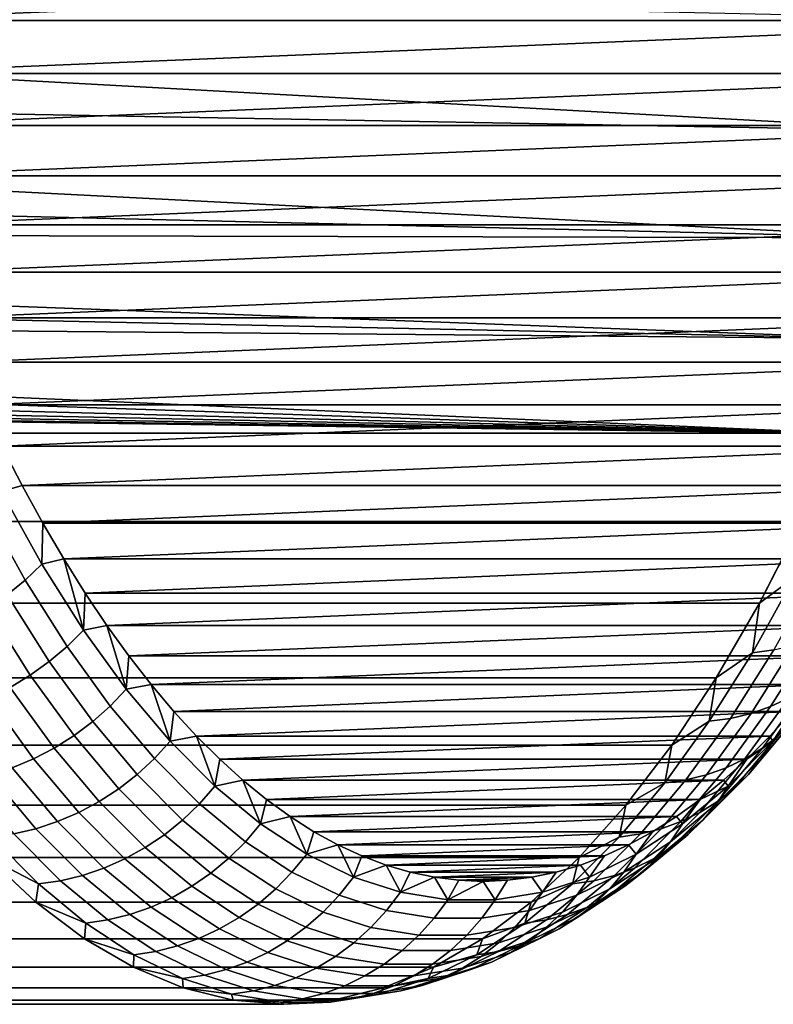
# Model space of a CAD drawing. Header units: metres. Extents: x -22 to 244, y -22 to 22.
# Tile 139 of 146: x 236.36 to 240.97, y -16 to -9.98. Entities that reach past the tile are written whole.
import ezdxf

# ---------------------------------------------------------------- set-up
doc = ezdxf.new("R2010")
doc.units = ezdxf.units.M
doc.layers.add('solid_10_151_113_XXX', color=7, linetype='CONTINUOUS')

msp = doc.modelspace()

# ---------------------------------------------------------------- linework, layer by layer
at = {"layer": 'solid_10_151_113_XXX'}
for points in [[(243.32872, -9.311354, 207.649704), (235.161423, -9.652357, 230.089157), (235.257355, -9.98556, 229.825592), (243.236099, -9.652357, 207.904175)], [(243.236099, -9.652357, 207.904175), (235.257355, -9.98556, 229.825592), (243.140167, -9.98556, 208.16774)], [(233.054276, -9.772777, 203.278641), (242.255524, -9.976075, 206.797318), (242.05748, -10.661752, 207.341431), (232.516769, -10.141634, 203.395142)], [(243.140167, -9.98556, 208.16774), (235.257355, -9.98556, 229.825592), (235.356476, -10.310531, 229.553253)], [(243.140167, -9.98556, 208.16774), (235.356476, -10.310531, 229.553253), (243.041046, -10.310531, 208.440079)], [(231.972717, -10.478159, 203.498932), (232.516769, -10.141634, 203.395142), (242.05748, -10.661752, 207.341431)], [(243.041046, -10.310531, 208.440079), (235.356476, -10.310531, 229.553253), (235.45874, -10.627112, 229.272278)], [(243.041046, -10.310531, 208.440079), (235.45874, -10.627112, 229.272278), (242.938782, -10.627112, 208.721054)], [(231.972717, -10.478159, 203.498932), (242.05748, -10.661752, 207.341431), (241.846634, -11.313816, 207.920731), (231.427963, -10.78121, 203.587357)], [(242.938782, -10.627112, 208.721054), (235.45874, -10.627112, 229.272278), (235.564072, -10.935073, 228.982895)], [(242.938782, -10.627112, 208.721054), (235.564072, -10.935073, 228.982895), (242.83345, -10.935073, 209.010437)], [(230.888046, -11.050564, 203.658356), (231.427963, -10.78121, 203.587357), (241.846634, -11.313816, 207.920731)], [(242.83345, -10.935073, 209.010437), (235.564072, -10.935073, 228.982895), (235.672348, -11.234073, 228.68541)], [(242.83345, -10.935073, 209.010437), (235.672348, -11.234073, 228.68541), (242.725174, -11.234073, 209.307922)], [(230.357376, -11.287103, 203.710617), (230.888046, -11.050564, 203.658356), (241.846634, -11.313816, 207.920731)], [(242.725174, -11.234073, 209.307922), (235.672348, -11.234073, 228.68541), (235.783493, -11.523905, 228.38002)], [(242.725174, -11.234073, 209.307922), (235.783493, -11.523905, 228.38002), (242.614014, -11.523905, 209.613327)], [(230.357376, -11.287103, 203.710617), (241.846634, -11.313816, 207.920731), (241.623581, -11.930378, 208.533569), (229.83902, -11.492523, 203.743546)], [(229.334534, -11.669112, 203.75708), (229.83902, -11.492523, 203.743546), (241.623581, -11.930378, 208.533569)], [(242.614014, -11.523905, 209.613327), (235.783493, -11.523905, 228.38002), (235.897446, -11.804362, 228.06694)], [(242.614014, -11.523905, 209.613327), (235.897446, -11.804362, 228.06694), (242.500061, -11.804362, 209.926392)], [(228.844177, -11.81937, 203.751434), (229.334534, -11.669112, 203.75708), (241.623581, -11.930378, 208.533569)], [(228.844177, -11.81937, 203.751434), (241.623581, -11.930378, 208.533569), (241.389053, -12.509411, 209.177948), (228.367523, -11.94566, 203.72699)], [(242.500061, -11.804362, 209.926392), (235.897446, -11.804362, 228.06694), (236.014099, -12.075207, 227.74646)], [(242.500061, -11.804362, 209.926392), (236.014099, -12.075207, 227.74646), (242.383423, -12.075207, 210.246872)], [(227.903259, -12.050183, 203.684097), (228.367523, -11.94566, 203.72699), (241.389053, -12.509411, 209.177948)], [(227.450058, -12.134744, 203.623001), (227.903259, -12.050183, 203.684097), (241.389053, -12.509411, 209.177948)], [(242.383423, -12.075207, 210.246872), (236.014099, -12.075207, 227.74646), (236.133316, -12.336155, 227.4189)], [(242.383423, -12.075207, 210.246872), (236.133316, -12.336155, 227.4189), (242.264191, -12.336155, 210.574432)], [(227.005829, -12.200898, 203.543762), (227.450058, -12.134744, 203.623001), (241.389053, -12.509411, 209.177948)], [(226.568588, -12.249748, 203.446198), (227.005829, -12.200898, 203.543762), (241.389053, -12.509411, 209.177948)], [(226.136169, -12.282031, 203.329819), (226.568588, -12.249748, 203.446198), (241.389053, -12.509411, 209.177948)], [(225.706558, -12.298071, 203.193924), (241.389053, -12.509411, 209.177948), (114.154709, -12.509304, 162.868286)], [(225.706558, -12.298071, 203.193924), (226.136169, -12.282031, 203.329819), (241.389053, -12.509411, 209.177948)], [(242.264191, -12.336155, 210.574432), (236.133316, -12.336155, 227.4189), (236.255051, -12.587052, 227.084457)], [(242.264191, -12.336155, 210.574432), (236.255051, -12.587052, 227.084457), (242.142471, -12.587052, 210.90889)], [(241.143799, -13.049058, 209.851776), (113.909454, -13.048974, 163.542145), (114.154709, -12.509304, 162.868286), (241.389053, -12.509411, 209.177948)], [(236.252213, -12.865248, 226.868927), (236.379196, -12.827742, 226.743332), (236.255051, -12.587052, 227.084457)], [(242.142471, -12.587052, 210.90889), (236.255051, -12.587052, 227.084457), (236.379196, -12.827742, 226.743332)], [(242.142471, -12.587052, 210.90889), (236.379196, -12.827742, 226.743332), (242.018311, -12.827742, 211.25)], [(236.148239, -12.959533, 226.896637), (236.396805, -13.406276, 226.213699), (236.498978, -13.30874, 226.190964), (236.252213, -12.865248, 226.868927)], [(236.252213, -12.865248, 226.868927), (236.498978, -13.30874, 226.190964), (236.505615, -13.057894, 226.395996), (236.379196, -12.827742, 226.743332)], [(242.018311, -12.827742, 211.25), (236.379196, -12.827742, 226.743332), (236.505615, -13.057894, 226.395996)], [(242.018311, -12.827742, 211.25), (236.505615, -13.057894, 226.395996), (241.891891, -13.057894, 211.597336)], [(236.396805, -13.406276, 226.213699), (236.148239, -12.959533, 226.896637), (236.03624, -13.046354, 226.916245), (236.286469, -13.49609, 226.228729)], [(240.888565, -13.547657, 210.552994), (113.654228, -13.547587, 164.243362), (113.909454, -13.048974, 163.542145), (241.143799, -13.049058, 209.851776)], [(236.498978, -13.30874, 226.190964), (236.634247, -13.277403, 226.042618), (236.505615, -13.057894, 226.395996)], [(241.891891, -13.057894, 211.597336), (236.505615, -13.057894, 226.395996), (236.634247, -13.277403, 226.042618)], [(241.891891, -13.057894, 211.597336), (236.634247, -13.277403, 226.042618), (241.763275, -13.277403, 211.950714)], [(241.103104, -13.388964, 210.380951), (240.888565, -13.547657, 210.552994), (241.143799, -13.049058, 209.851776)], [(236.498978, -13.30874, 226.190964), (236.753708, -13.711815, 225.491058), (236.634247, -13.277403, 226.042618)], [(241.763275, -13.277403, 211.950714), (236.634247, -13.277403, 226.042618), (236.764999, -13.486154, 225.68338)], [(236.753708, -13.711815, 225.491058), (236.764999, -13.486154, 225.68338), (236.634247, -13.277403, 226.042618)], [(241.763275, -13.277403, 211.950714), (236.764999, -13.486154, 225.68338), (241.632523, -13.486154, 212.309967)], [(236.396805, -13.406276, 226.213699), (236.653427, -13.812304, 225.508682), (236.753708, -13.711815, 225.491058), (236.498978, -13.30874, 226.190964)], [(236.653427, -13.812304, 225.508682), (236.396805, -13.406276, 226.213699), (236.286469, -13.49609, 226.228729), (236.5448, -13.904839, 225.518967)], [(241.232361, -13.371892, 210.439865), (240.975876, -13.83285, 211.144531), (240.846298, -13.85051, 211.086533), (241.103104, -13.388964, 210.380951)], [(241.103104, -13.388964, 210.380951), (240.846298, -13.85051, 211.086533), (240.888565, -13.547657, 210.552994)], [(236.5448, -13.904839, 225.518967), (236.286469, -13.49609, 226.228729), (236.168961, -13.577365, 226.235886), (236.428833, -13.988575, 225.521866)], [(236.753708, -13.711815, 225.491058), (236.89769, -13.683827, 225.318817), (236.764999, -13.486154, 225.68338)], [(241.632523, -13.486154, 212.309967), (236.764999, -13.486154, 225.68338), (236.89769, -13.683827, 225.318817)], [(241.632523, -13.486154, 212.309967), (236.89769, -13.683827, 225.318817), (241.499832, -13.683827, 212.674515)], [(240.624191, -14.003633, 211.279388), (113.389839, -14.003574, 164.969757), (113.654228, -13.547587, 164.243362), (240.888565, -13.547657, 210.552994)], [(236.428833, -13.988575, 225.521866), (236.168961, -13.577365, 226.235886), (236.045334, -13.649362, 226.235123), (236.306595, -14.062752, 225.517319)], [(240.846298, -13.85051, 211.086533), (240.624191, -14.003633, 211.279388), (240.888565, -13.547657, 210.552994)], [(236.653427, -13.812304, 225.508682), (236.917282, -14.176386, 224.783707), (237.015656, -14.073247, 224.771362), (236.753708, -13.711815, 225.491058)], [(236.753708, -13.711815, 225.491058), (237.015656, -14.073247, 224.771362), (236.89769, -13.683827, 225.318817)], [(241.499832, -13.683827, 212.674515), (236.89769, -13.683827, 225.318817), (237.032257, -13.870348, 224.949081)], [(237.015656, -14.073247, 224.771362), (237.032257, -13.870348, 224.949081), (236.89769, -13.683827, 225.318817)], [(241.499832, -13.683827, 212.674515), (237.032257, -13.870348, 224.949081), (241.365265, -13.870348, 213.04425)], [(241.331787, -13.711425, 211.348679), (241.069336, -14.126695, 212.069763), (240.956299, -14.179822, 212), (241.219727, -13.76299, 211.276215)], [(241.219727, -13.76299, 211.276215), (240.956299, -14.179822, 212), (240.836517, -14.22165, 211.933884), (241.100739, -13.803588, 211.207962)], [(236.917282, -14.176386, 224.783707), (236.653427, -13.812304, 225.508682), (236.5448, -13.904839, 225.518967), (236.81044, -14.271358, 224.789139)], [(240.975876, -13.83285, 211.144531), (240.711105, -14.251799, 211.871994), (240.581192, -14.269993, 211.814911), (240.846298, -13.85051, 211.086533)], [(241.100739, -13.803588, 211.207962), (240.836517, -14.22165, 211.933884), (240.711105, -14.251799, 211.871994), (240.975876, -13.83285, 211.144531)], [(237.015656, -14.073247, 224.771362), (237.16864, -14.045617, 224.574371), (237.032257, -13.870348, 224.949081)], [(241.365265, -13.870348, 213.04425), (237.032257, -13.870348, 224.949081), (237.16864, -14.045617, 224.574371)], [(241.365265, -13.870348, 213.04425), (237.16864, -14.045617, 224.574371), (241.228882, -14.045617, 213.418961)], [(240.846298, -13.85051, 211.086533), (240.581192, -14.269993, 211.814911), (240.624191, -14.003633, 211.279388)], [(236.81044, -14.271358, 224.789139), (236.5448, -13.904839, 225.518967), (236.428833, -13.988575, 225.521866), (236.696075, -14.357303, 224.787628)], [(240.351471, -14.415548, 212.028656), (113.117126, -14.415502, 165.71904), (113.389839, -14.003574, 164.969757), (240.624191, -14.003633, 211.279388)], [(236.696075, -14.357303, 224.787628), (236.428833, -13.988575, 225.521866), (236.306595, -14.062752, 225.517319), (236.575241, -14.433434, 224.77919)], [(240.581192, -14.269993, 211.814911), (240.351471, -14.415548, 212.028656), (240.624191, -14.003633, 211.279388)], [(241.271194, -13.988575, 212.217606), (241.003952, -14.357303, 212.951843), (240.90596, -14.433434, 212.88063), (241.174622, -14.062752, 212.142517)], [(236.575241, -14.433434, 224.77919), (236.306595, -14.062752, 225.517319), (236.179169, -14.126695, 225.505371), (236.449051, -14.499063, 224.763901)], [(236.917282, -14.176386, 224.783707), (237.187622, -14.497414, 224.040985), (237.284027, -14.391939, 224.034042), (237.015656, -14.073247, 224.771362)], [(237.015656, -14.073247, 224.771362), (237.284027, -14.391939, 224.034042), (237.16864, -14.045617, 224.574371)], [(241.228882, -14.045617, 213.418961), (237.16864, -14.045617, 224.574371), (237.306625, -14.20937, 224.195251)], [(237.284027, -14.391939, 224.034042), (237.306625, -14.20937, 224.195251), (237.16864, -14.045617, 224.574371)], [(241.228882, -14.045617, 213.418961), (237.306625, -14.20937, 224.195251), (241.090881, -14.20937, 213.79808)], [(241.174622, -14.062752, 212.142517), (240.90596, -14.433434, 212.88063), (240.799454, -14.499063, 212.811234), (241.069336, -14.126695, 212.069763)], [(240.900558, -14.497414, 213.839767), (241.170883, -14.176386, 213.097046), (241.238312, -14.073247, 213.169724), (240.969955, -14.391939, 213.907043)], [(240.969955, -14.391939, 213.907043), (241.238312, -14.073247, 213.169724), (241.090881, -14.20937, 213.79808)], [(236.449051, -14.499063, 224.763901), (236.179169, -14.126695, 225.505371), (236.047729, -14.179822, 225.486145), (236.318634, -14.553591, 224.741882)], [(241.069336, -14.126695, 212.069763), (240.799454, -14.499063, 212.811234), (240.685394, -14.553591, 212.744263), (240.956299, -14.179822, 212)], [(237.187622, -14.497414, 224.040985), (236.917282, -14.176386, 224.783707), (236.81044, -14.271358, 224.789139), (237.082581, -14.594538, 224.041443)], [(240.956299, -14.179822, 212), (240.685394, -14.553591, 212.744263), (240.564835, -14.59652, 212.680344), (240.836517, -14.22165, 211.933884)], [(241.170883, -14.176386, 213.097046), (240.900558, -14.497414, 213.839767), (240.820389, -14.594538, 213.771896), (241.092529, -14.271358, 213.024185)], [(237.284027, -14.391939, 224.034042), (237.446167, -14.361538, 223.811874), (237.306625, -14.20937, 224.195251)], [(241.090881, -14.20937, 213.79808), (237.306625, -14.20937, 224.195251), (237.446167, -14.361538, 223.811874)], [(241.090881, -14.20937, 213.79808), (237.446167, -14.361538, 223.811874), (240.951355, -14.361538, 214.181458)], [(240.711105, -14.251799, 211.871994), (240.438843, -14.627464, 212.620041), (240.308578, -14.646138, 212.563919), (240.581192, -14.269993, 211.814911)], [(240.836517, -14.22165, 211.933884), (240.564835, -14.59652, 212.680344), (240.438843, -14.627464, 212.620041), (240.711105, -14.251799, 211.871994)], [(240.969955, -14.391939, 213.907043), (241.090881, -14.20937, 213.79808), (240.951355, -14.361538, 214.181458)], [(237.082581, -14.594538, 224.041443), (236.81044, -14.271358, 224.789139), (236.696075, -14.357303, 224.787628), (236.969849, -14.682427, 224.035431)], [(240.581192, -14.269993, 211.814911), (240.308578, -14.646138, 212.563919), (240.351471, -14.415548, 212.028656)], [(241.092529, -14.271358, 213.024185), (240.820389, -14.594538, 213.771896), (240.730179, -14.682427, 213.704041), (241.003952, -14.357303, 212.951843)], [(236.969849, -14.682427, 224.035431), (236.696075, -14.357303, 224.787628), (236.575241, -14.433434, 224.77919), (236.850479, -14.760283, 224.02301)], [(237.284027, -14.391939, 224.034042), (237.557983, -14.666924, 223.281342), (237.446167, -14.361538, 223.811874)], [(240.951355, -14.361538, 214.181458), (237.446167, -14.361538, 223.811874), (237.587173, -14.502032, 223.424469)], [(237.557983, -14.666924, 223.281342), (237.587173, -14.502032, 223.424469), (237.446167, -14.361538, 223.811874)], [(240.951355, -14.361538, 214.181458), (237.587173, -14.502032, 223.424469), (240.810349, -14.502032, 214.568863)], [(241.003952, -14.357303, 212.951843), (240.730179, -14.682427, 213.704041), (240.630737, -14.760283, 213.636826), (240.90596, -14.433434, 212.88063)], [(240.969955, -14.391939, 213.907043), (240.951355, -14.361538, 214.181458), (240.810349, -14.502032, 214.568863)], [(240.071289, -14.782108, 212.798447), (112.836945, -14.782073, 166.488831), (113.117126, -14.415502, 165.71904), (240.351471, -14.415548, 212.028656)], [(236.850479, -14.760283, 224.02301), (236.575241, -14.433434, 224.77919), (236.449051, -14.499063, 224.763901), (236.725525, -14.827398, 224.004272)], [(237.187622, -14.497414, 224.040985), (237.463577, -14.774413, 223.282761), (237.557983, -14.666924, 223.281342), (237.284027, -14.391939, 224.034042)], [(240.308578, -14.646138, 212.563919), (240.071289, -14.782108, 212.798447), (240.351471, -14.415548, 212.028656)], [(240.90596, -14.433434, 212.88063), (240.630737, -14.760283, 213.636826), (240.52298, -14.827398, 213.570862), (240.799454, -14.499063, 212.811234)], [(240.624588, -14.774413, 214.597977), (240.900558, -14.497414, 213.839767), (240.969955, -14.391939, 213.907043), (240.695984, -14.666924, 214.659744)], [(240.695984, -14.666924, 214.659744), (240.969955, -14.391939, 213.907043), (240.810349, -14.502032, 214.568863)], [(236.725525, -14.827398, 224.004272), (236.449051, -14.499063, 224.763901), (236.318634, -14.553591, 224.741882), (236.596146, -14.88316, 223.979401)], [(237.463577, -14.774413, 223.282761), (237.187622, -14.497414, 224.040985), (237.082581, -14.594538, 224.041443), (237.360397, -14.873393, 223.278152)], [(237.557983, -14.666924, 223.281342), (237.729462, -14.630669, 223.033539), (237.587173, -14.502032, 223.424469)], [(240.810349, -14.502032, 214.568863), (237.587173, -14.502032, 223.424469), (237.729462, -14.630669, 223.033539)], [(240.810349, -14.502032, 214.568863), (237.729462, -14.630669, 223.033539), (240.66806, -14.630669, 214.959793)], [(240.799454, -14.499063, 212.811234), (240.52298, -14.827398, 213.570862), (240.407883, -14.88316, 213.506744), (240.685394, -14.553591, 212.744263)], [(240.900558, -14.497414, 213.839767), (240.624588, -14.774413, 214.597977), (240.542572, -14.873393, 214.535187), (240.820389, -14.594538, 213.771896)], [(240.695984, -14.666924, 214.659744), (240.810349, -14.502032, 214.568863), (240.66806, -14.630669, 214.959793)], [(236.596146, -14.88316, 223.979401), (236.318634, -14.553591, 224.741882), (236.185165, -14.59652, 224.713348), (236.463516, -14.927063, 223.948608)], [(240.685394, -14.553591, 212.744263), (240.407883, -14.88316, 213.506744), (240.286484, -14.927063, 213.445068), (240.564835, -14.59652, 212.680344)], [(236.463516, -14.927063, 223.948608), (236.185165, -14.59652, 224.713348), (236.049896, -14.627464, 224.678558), (236.328827, -14.958707, 223.912201)], [(237.360397, -14.873393, 223.278152), (237.082581, -14.594538, 224.041443), (236.969849, -14.682427, 224.035431), (237.249344, -14.962962, 223.267548)], [(240.564835, -14.59652, 212.680344), (240.286484, -14.927063, 213.445068), (240.159912, -14.958707, 213.386398), (240.438843, -14.627464, 212.620041)], [(240.820389, -14.594538, 213.771896), (240.542572, -14.873393, 214.535187), (240.450684, -14.962962, 214.471924), (240.730179, -14.682427, 213.704041)], [(237.249344, -14.962962, 223.267548), (236.969849, -14.682427, 224.035431), (236.850479, -14.760283, 224.02301), (237.131439, -15.042306, 223.251038)], [(237.463577, -14.774413, 223.282761), (237.744354, -15.006543, 222.511368), (237.8367, -14.897365, 222.515564), (237.557983, -14.666924, 223.281342)], [(237.557983, -14.666924, 223.281342), (237.8367, -14.897365, 222.515564), (237.729462, -14.630669, 223.033539)], [(240.66806, -14.630669, 214.959793), (237.729462, -14.630669, 223.033539), (237.87294, -14.747367, 222.639328)], [(237.8367, -14.897365, 222.515564), (237.87294, -14.747367, 222.639328), (237.729462, -14.630669, 223.033539)], [(240.66806, -14.630669, 214.959793), (237.87294, -14.747367, 222.639328), (240.524582, -14.747367, 215.354004)], [(240.438843, -14.627464, 212.620041), (240.159912, -14.958707, 213.386398), (240.029297, -14.977803, 213.331253), (240.308578, -14.646138, 212.563919)], [(240.308578, -14.646138, 212.563919), (240.029297, -14.977803, 213.331253), (240.071289, -14.782108, 212.798447)], [(240.343826, -15.006543, 215.369385), (240.624588, -14.774413, 214.597977), (240.695984, -14.666924, 214.659744), (240.417267, -14.897365, 215.425537)], [(240.730179, -14.682427, 213.704041), (240.450684, -14.962962, 214.471924), (240.349762, -15.042306, 214.408783), (240.630737, -14.760283, 213.636826)], [(240.417267, -14.897365, 215.425537), (240.695984, -14.666924, 214.659744), (240.524582, -14.747367, 215.354004)], [(240.695984, -14.666924, 214.659744), (240.66806, -14.630669, 214.959793), (240.524582, -14.747367, 215.354004)], [(239.784531, -15.10216, 213.586334), (112.550171, -15.102134, 167.276749), (112.836945, -14.782073, 166.488831), (240.071289, -14.782108, 212.798447)], [(237.131439, -15.042306, 223.251038), (236.850479, -14.760283, 224.02301), (236.725525, -14.827398, 224.004272), (237.007782, -15.110703, 223.228806)], [(237.744354, -15.006543, 222.511368), (237.463577, -14.774413, 223.282761), (237.360397, -14.873393, 223.278152), (237.643036, -15.107078, 222.501587)], [(237.8367, -14.897365, 222.515564), (238.017517, -14.852056, 222.242081), (237.87294, -14.747367, 222.639328)], [(240.524582, -14.747367, 215.354004), (237.87294, -14.747367, 222.639328), (238.017517, -14.852056, 222.242081)], [(240.524582, -14.747367, 215.354004), (238.017517, -14.852056, 222.242081), (240.37999, -14.852056, 215.751251)], [(240.029297, -14.977803, 213.331253), (239.784531, -15.10216, 213.586334), (240.071289, -14.782108, 212.798447)], [(240.630737, -14.760283, 213.636826), (240.349762, -15.042306, 214.408783), (240.240723, -15.110703, 214.346329), (240.52298, -14.827398, 213.570862)], [(240.624588, -14.774413, 214.597977), (240.343826, -15.006543, 215.369385), (240.259918, -15.107078, 215.311752), (240.542572, -14.873393, 214.535187)], [(240.417267, -14.897365, 215.425537), (240.524582, -14.747367, 215.354004), (240.37999, -14.852056, 215.751251)], [(237.007782, -15.110703, 223.228806), (236.725525, -14.827398, 224.004272), (236.596146, -14.88316, 223.979401), (236.879456, -15.16753, 223.201004)], [(237.8367, -14.897365, 222.515564), (238.119354, -15.082563, 221.738998), (238.017517, -14.852056, 222.242081)], [(240.37999, -14.852056, 215.751251), (238.017517, -14.852056, 222.242081), (238.163071, -14.94463, 221.842194)], [(238.119354, -15.082563, 221.738998), (238.163071, -14.94463, 221.842194), (238.017517, -14.852056, 222.242081)], [(240.37999, -14.852056, 215.751251), (238.163071, -14.94463, 221.842194), (240.234436, -14.94463, 216.151154)], [(240.52298, -14.827398, 213.570862), (240.240723, -15.110703, 214.346329), (240.124573, -15.16753, 214.285141), (240.407883, -14.88316, 213.506744)], [(240.134628, -15.082563, 216.202087), (240.417267, -14.897365, 215.425537), (240.37999, -14.852056, 215.751251), (240.234436, -14.94463, 216.151154)], [(236.747665, -15.212272, 223.167938), (236.463516, -14.927063, 223.948608), (236.328827, -14.958707, 223.912201), (236.613571, -15.24452, 223.129868)], [(236.879456, -15.16753, 223.201004), (236.596146, -14.88316, 223.979401), (236.463516, -14.927063, 223.948608), (236.747665, -15.212272, 223.167938)], [(237.643036, -15.107078, 222.501587), (237.360397, -14.873393, 223.278152), (237.249344, -14.962962, 223.267548), (237.533691, -15.198054, 222.486298)], [(237.744354, -15.006543, 222.511368), (238.029068, -15.193099, 221.729126), (238.119354, -15.082563, 221.738998), (237.8367, -14.897365, 222.515564)], [(240.286484, -14.927063, 213.445068), (240.00235, -15.212272, 214.225754), (239.875168, -15.24452, 214.168732), (240.159912, -14.958707, 213.386398)], [(240.407883, -14.88316, 213.506744), (240.124573, -15.16753, 214.285141), (240.00235, -15.212272, 214.225754), (240.286484, -14.927063, 213.445068)], [(240.059113, -15.193099, 216.151627), (240.343826, -15.006543, 215.369385), (240.417267, -14.897365, 215.425537), (240.134628, -15.082563, 216.202087)], [(240.542572, -14.873393, 214.535187), (240.259918, -15.107078, 215.311752), (240.166336, -15.198054, 215.253174), (240.450684, -14.962962, 214.471924)], [(236.478424, -15.263982, 223.087158), (236.193314, -14.977803, 223.870483), (236.169785, -15.10216, 223.517746)], [(236.613571, -15.24452, 223.129868), (236.328827, -14.958707, 223.912201), (236.193314, -14.977803, 223.870483), (236.478424, -15.263982, 223.087158)], [(237.533691, -15.198054, 222.486298), (237.249344, -14.962962, 223.267548), (237.131439, -15.042306, 223.251038), (237.417297, -15.278645, 222.465652)], [(238.119354, -15.082563, 221.738998), (238.309433, -15.025001, 221.440048), (238.163071, -14.94463, 221.842194)], [(240.234436, -14.94463, 216.151154), (238.163071, -14.94463, 221.842194), (238.309433, -15.025001, 221.440048)], [(240.234436, -14.94463, 216.151154), (238.309433, -15.025001, 221.440048), (240.088074, -15.025001, 216.553299)], [(240.159912, -14.958707, 213.386398), (239.875168, -15.24452, 214.168732), (239.744186, -15.263982, 214.114578), (240.029297, -14.977803, 213.331253)], [(240.029297, -14.977803, 213.331253), (239.744186, -15.263982, 214.114578), (239.784531, -15.10216, 213.586334)], [(240.450684, -14.962962, 214.471924), (240.166336, -15.198054, 215.253174), (240.063904, -15.278645, 215.194168), (240.349762, -15.042306, 214.408783)], [(240.134628, -15.082563, 216.202087), (240.234436, -14.94463, 216.151154), (240.088074, -15.025001, 216.553299)], [(237.417297, -15.278645, 222.465652), (237.131439, -15.042306, 223.251038), (237.007782, -15.110703, 223.228806), (237.294937, -15.348116, 222.439835)], [(238.029068, -15.193099, 221.729126), (237.744354, -15.006543, 222.511368), (237.643036, -15.107078, 222.501587), (237.929657, -15.294884, 221.714096)], [(238.119354, -15.082563, 221.738998), (238.405045, -15.221956, 220.954041), (238.309433, -15.025001, 221.440048)], [(240.088074, -15.025001, 216.553299), (238.309433, -15.025001, 221.440048), (238.456543, -15.093121, 221.035889)], [(238.405045, -15.221956, 220.954041), (238.456543, -15.093121, 221.035889), (238.309433, -15.025001, 221.440048)], [(240.088074, -15.025001, 216.553299), (238.456543, -15.093121, 221.035889), (239.940979, -15.093121, 216.957443)], [(239.848923, -15.221956, 216.987045), (240.134628, -15.082563, 216.202087), (240.088074, -15.025001, 216.553299), (239.940979, -15.093121, 216.957443)], [(240.349762, -15.042306, 214.408783), (240.063904, -15.278645, 215.194168), (239.953568, -15.348116, 215.135284), (240.240723, -15.110703, 214.346329)], [(240.343826, -15.006543, 215.369385), (240.059113, -15.193099, 216.151627), (239.973297, -15.294884, 216.099228), (240.259918, -15.107078, 215.311752)], [(236.46225, -15.374696, 222.714218), (236.169785, -15.10216, 223.517746), (108.935379, -15.102134, 177.208282), (109.227844, -15.374677, 176.404755)], [(239.492065, -15.374696, 214.389862), (112.257706, -15.374677, 168.080276), (112.550171, -15.102134, 167.276749), (239.784531, -15.10216, 213.586334)], [(236.478424, -15.263982, 223.087158), (236.169785, -15.10216, 223.517746), (236.46225, -15.374696, 222.714218)], [(237.929657, -15.294884, 221.714096), (237.643036, -15.107078, 222.501587), (237.533691, -15.198054, 222.486298), (237.822037, -15.386991, 221.694077)], [(238.029068, -15.193099, 221.729126), (238.316864, -15.333514, 220.9384), (238.405045, -15.221956, 220.954041), (238.119354, -15.082563, 221.738998)], [(238.405045, -15.221956, 220.954041), (238.604279, -15.148944, 220.629974), (238.456543, -15.093121, 221.035889)], [(239.940979, -15.093121, 216.957443), (238.456543, -15.093121, 221.035889), (238.604279, -15.148944, 220.629974)], [(239.940979, -15.093121, 216.957443), (238.604279, -15.148944, 220.629974), (239.793228, -15.148944, 217.363358)], [(239.744186, -15.263982, 214.114578), (239.492065, -15.374696, 214.389862), (239.784531, -15.10216, 213.586334)], [(239.771317, -15.333514, 216.942337), (240.059113, -15.193099, 216.151627), (240.134628, -15.082563, 216.202087), (239.848923, -15.221956, 216.987045)], [(239.848923, -15.221956, 216.987045), (239.940979, -15.093121, 216.957443), (239.793228, -15.148944, 217.363358)], [(240.259918, -15.107078, 215.311752), (239.973297, -15.294884, 216.099228), (239.877991, -15.386991, 216.045395), (240.166336, -15.198054, 215.253174)], [(237.167694, -15.405837, 222.409088), (236.879456, -15.16753, 223.201004), (236.747665, -15.212272, 223.167938), (237.036743, -15.451282, 222.373672)], [(237.294937, -15.348116, 222.439835), (237.007782, -15.110703, 223.228806), (236.879456, -15.16753, 223.201004), (237.167694, -15.405837, 222.409088)], [(238.405045, -15.221956, 220.954041), (238.692947, -15.315121, 220.163055), (238.604279, -15.148944, 220.629974)], [(239.793228, -15.148944, 217.363358), (238.604279, -15.148944, 220.629974), (238.752457, -15.192397, 220.222855)], [(238.692947, -15.315121, 220.163055), (238.752457, -15.192397, 220.222855), (238.604279, -15.148944, 220.629974)], [(239.793228, -15.148944, 217.363358), (238.752457, -15.192397, 220.222855), (239.64505, -15.192397, 217.770493)], [(239.56102, -15.315121, 217.77803), (239.848923, -15.221956, 216.987045), (239.793228, -15.148944, 217.363358), (239.64505, -15.192397, 217.770493)], [(240.124573, -15.16753, 214.285141), (239.836334, -15.405837, 215.077057), (239.713257, -15.451282, 215.02002), (240.00235, -15.212272, 214.225754)], [(240.240723, -15.110703, 214.346329), (239.953568, -15.348116, 215.135284), (239.836334, -15.405837, 215.077057), (240.124573, -15.16753, 214.285141)], [(237.036743, -15.451282, 222.373672), (236.747665, -15.212272, 223.167938), (236.613571, -15.24452, 223.129868), (236.903275, -15.484036, 222.333923)], [(237.822037, -15.386991, 221.694077), (237.533691, -15.198054, 222.486298), (237.417297, -15.278645, 222.465652), (237.707184, -15.468583, 221.669235)], [(238.316864, -15.333514, 220.9384), (238.029068, -15.193099, 221.729126), (237.929657, -15.294884, 221.714096), (238.219391, -15.436239, 220.918091)], [(238.316864, -15.333514, 220.9384), (238.606873, -15.427361, 220.141632), (238.692947, -15.315121, 220.163055), (238.405045, -15.221956, 220.954041)], [(238.692947, -15.315121, 220.163055), (238.901001, -15.223459, 219.814728), (238.752457, -15.192397, 220.222855)], [(238.692947, -15.315121, 220.163055), (238.982162, -15.361774, 219.368454), (238.901001, -15.223459, 219.814728)], [(239.64505, -15.192397, 217.770493), (238.752457, -15.192397, 220.222855), (238.901001, -15.223459, 219.814728)], [(239.64505, -15.192397, 217.770493), (238.901001, -15.223459, 219.814728), (239.496506, -15.223459, 218.178604)], [(239.496506, -15.223459, 218.178604), (238.901001, -15.223459, 219.814728), (239.04985, -15.242114, 219.405777)], [(238.982162, -15.361774, 219.368454), (239.04985, -15.242114, 219.405777), (238.901001, -15.223459, 219.814728)], [(239.496506, -15.223459, 218.178604), (239.04985, -15.242114, 219.405777), (239.347656, -15.242114, 218.587555)], [(239.27182, -15.361774, 218.572632), (239.56102, -15.315121, 217.77803), (239.496506, -15.223459, 218.178604), (239.347656, -15.242114, 218.587555)], [(239.481308, -15.427361, 217.73912), (239.771317, -15.333514, 216.942337), (239.848923, -15.221956, 216.987045), (239.56102, -15.315121, 217.77803)], [(239.56102, -15.315121, 217.77803), (239.64505, -15.192397, 217.770493), (239.496506, -15.223459, 218.178604)], [(240.00235, -15.212272, 214.225754), (239.713257, -15.451282, 215.02002), (239.585464, -15.484036, 214.964676), (239.875168, -15.24452, 214.168732)], [(240.059113, -15.193099, 216.151627), (239.771317, -15.333514, 216.942337), (239.683578, -15.436239, 216.895248), (239.973297, -15.294884, 216.099228)], [(240.166336, -15.198054, 215.253174), (239.877991, -15.386991, 216.045395), (239.774033, -15.468583, 215.990601), (240.063904, -15.278645, 215.194168)], [(236.768494, -15.503804, 222.290192), (236.478424, -15.263982, 223.087158), (236.46225, -15.374696, 222.714218)], [(236.903275, -15.484036, 222.333923), (236.613571, -15.24452, 223.129868), (236.478424, -15.263982, 223.087158), (236.768494, -15.503804, 222.290192)], [(237.707184, -15.468583, 221.669235), (237.417297, -15.278645, 222.465652), (237.294937, -15.348116, 222.439835), (237.586121, -15.538918, 221.639786)], [(238.982162, -15.361774, 219.368454), (239.198761, -15.248332, 218.996674), (239.04985, -15.242114, 219.405777)], [(238.982162, -15.361774, 219.368454), (239.27182, -15.361774, 218.572632), (239.198761, -15.248332, 218.996674)], [(239.347656, -15.242114, 218.587555), (239.04985, -15.242114, 219.405777), (239.198761, -15.248332, 218.996674)], [(239.27182, -15.361774, 218.572632), (239.347656, -15.242114, 218.587555), (239.198761, -15.248332, 218.996674)], [(239.875168, -15.24452, 214.168732), (239.585464, -15.484036, 214.964676), (239.454117, -15.503804, 214.911545), (239.744186, -15.263982, 214.114578)], [(239.744186, -15.263982, 214.114578), (239.454117, -15.503804, 214.911545), (239.492065, -15.374696, 214.389862)], [(240.063904, -15.278645, 215.194168), (239.774033, -15.468583, 215.990601), (239.662384, -15.538918, 215.935333), (239.953568, -15.348116, 215.135284)], [(237.586121, -15.538918, 221.639786), (237.294937, -15.348116, 222.439835), (237.167694, -15.405837, 222.409088), (237.459991, -15.597357, 221.606033)], [(238.219391, -15.436239, 220.918091), (237.929657, -15.294884, 221.714096), (237.822037, -15.386991, 221.694077), (238.11351, -15.529198, 220.893265)], [(238.606873, -15.427361, 220.141632), (238.316864, -15.333514, 220.9384), (238.219391, -15.436239, 220.918091), (238.511337, -15.530715, 220.115967)], [(238.606873, -15.427361, 220.141632), (238.898193, -15.474357, 219.341202), (238.982162, -15.361774, 219.368454), (238.692947, -15.315121, 220.163055)], [(239.189972, -15.474357, 218.539551), (239.481308, -15.427361, 217.73912), (239.56102, -15.315121, 217.77803), (239.27182, -15.361774, 218.572632)], [(239.771317, -15.333514, 216.942337), (239.481308, -15.427361, 217.73912), (239.391632, -15.530715, 217.697372), (239.683578, -15.436239, 216.895248)], [(239.953568, -15.348116, 215.135284), (239.662384, -15.538918, 215.935333), (239.544037, -15.597357, 215.880127), (239.836334, -15.405837, 215.077057)], [(239.973297, -15.294884, 216.099228), (239.683578, -15.436239, 216.895248), (239.586517, -15.529198, 216.846207), (239.877991, -15.386991, 216.045395)], [(236.75946, -15.598859, 221.897614), (236.46225, -15.374696, 222.714218), (109.227844, -15.374677, 176.404755), (109.52507, -15.598846, 175.588135)], [(239.194839, -15.598858, 215.206467), (111.96048, -15.598846, 168.896896), (112.257706, -15.374677, 168.080276), (239.492065, -15.374696, 214.389862)], [(236.768494, -15.503804, 222.290192), (236.46225, -15.374696, 222.714218), (236.75946, -15.598859, 221.897614)], [(237.459991, -15.597357, 221.606033), (237.167694, -15.405837, 222.409088), (237.036743, -15.451282, 222.373672), (237.329895, -15.643366, 221.568237)], [(238.11351, -15.529198, 220.893265), (237.822037, -15.386991, 221.694077), (237.707184, -15.468583, 221.669235), (238.000198, -15.611545, 220.864182)], [(238.898193, -15.474357, 219.341202), (239.189972, -15.474357, 218.539551), (239.27182, -15.361774, 218.572632), (238.982162, -15.361774, 219.368454)], [(239.454117, -15.503804, 214.911545), (239.194839, -15.598858, 215.206467), (239.492065, -15.374696, 214.389862)], [(239.836334, -15.405837, 215.077057), (239.544037, -15.597357, 215.880127), (239.420105, -15.643366, 215.825439), (239.713257, -15.451282, 215.02002)], [(239.877991, -15.386991, 216.045395), (239.586517, -15.529198, 216.846207), (239.481018, -15.611545, 216.795654), (239.774033, -15.468583, 215.990601)], [(237.329895, -15.643366, 221.568237), (237.036743, -15.451282, 222.373672), (236.903275, -15.484036, 222.333923), (237.197052, -15.676528, 221.526779)], [(238.000198, -15.611545, 220.864182), (237.707184, -15.468583, 221.669235), (237.586121, -15.538918, 221.639786), (237.880478, -15.682529, 220.831085)], [(238.511337, -15.530715, 220.115967), (238.219391, -15.436239, 220.918091), (238.11351, -15.529198, 220.893265), (238.407211, -15.624243, 220.086319)], [(238.898193, -15.474357, 219.341202), (238.606873, -15.427361, 220.141632), (238.511337, -15.530715, 220.115967), (238.804611, -15.578025, 219.310181)], [(239.481308, -15.427361, 217.73912), (239.189972, -15.474357, 218.539551), (239.098343, -15.578025, 218.503159), (239.391632, -15.530715, 217.697372)], [(239.713257, -15.451282, 215.02002), (239.420105, -15.643366, 215.825439), (239.291687, -15.676528, 215.77182), (239.585464, -15.484036, 214.964676)], [(239.683578, -15.436239, 216.895248), (239.391632, -15.530715, 217.697372), (239.292816, -15.624243, 217.653152), (239.586517, -15.529198, 216.846207)], [(239.774033, -15.468583, 215.990601), (239.481018, -15.611545, 216.795654), (239.368027, -15.682529, 216.744049), (239.662384, -15.538918, 215.935333)], [(237.062653, -15.696542, 221.482025), (236.768494, -15.503804, 222.290192), (236.75946, -15.598859, 221.897614)], [(237.197052, -15.676528, 221.526779), (236.903275, -15.484036, 222.333923), (236.768494, -15.503804, 222.290192), (237.062653, -15.696542, 221.482025)], [(238.407211, -15.624243, 220.086319), (238.11351, -15.529198, 220.893265), (238.000198, -15.611545, 220.864182), (238.295456, -15.707093, 220.052948)], [(239.189972, -15.474357, 218.539551), (238.898193, -15.474357, 219.341202), (238.804611, -15.578025, 219.310181), (239.098343, -15.578025, 218.503159)], [(239.585464, -15.484036, 214.964676), (239.291687, -15.676528, 215.77182), (239.159958, -15.696542, 215.719711), (239.454117, -15.503804, 214.911545)], [(239.454117, -15.503804, 214.911545), (239.159958, -15.696542, 215.719711), (239.194839, -15.598858, 215.206467)], [(239.586517, -15.529198, 216.846207), (239.292816, -15.624243, 217.653152), (239.18576, -15.707093, 217.606873), (239.481018, -15.611545, 216.795654)], [(237.880478, -15.682529, 220.831085), (237.586121, -15.538918, 221.639786), (237.459991, -15.597357, 221.606033), (237.755432, -15.741508, 220.794266)], [(238.804611, -15.578025, 219.310181), (238.511337, -15.530715, 220.115967), (238.407211, -15.624243, 220.086319), (238.702271, -15.671838, 219.275681)], [(239.098343, -15.578025, 218.503159), (238.804611, -15.578025, 219.310181), (238.702271, -15.671838, 219.275681), (238.997757, -15.671838, 218.463791)], [(239.391632, -15.530715, 217.697372), (239.098343, -15.578025, 218.503159), (238.997757, -15.671838, 218.463791), (239.292816, -15.624243, 217.653152)], [(239.662384, -15.538918, 215.935333), (239.368027, -15.682529, 216.744049), (239.248596, -15.741508, 216.691879), (239.544037, -15.597357, 215.880127)], [(237.060516, -15.773943, 221.07048), (236.75946, -15.598859, 221.897614), (109.52507, -15.598846, 175.588135), (109.826126, -15.773936, 174.760986)], [(239.194839, -15.598858, 215.206467), (238.893784, -15.773943, 216.033615), (111.659424, -15.773936, 169.724045), (111.96048, -15.598846, 168.896896)], [(237.062653, -15.696542, 221.482025), (236.75946, -15.598859, 221.897614), (237.060516, -15.773943, 221.07048)], [(237.626221, -15.787942, 220.754089), (237.329895, -15.643366, 221.568237), (237.197052, -15.676528, 221.526779), (237.494003, -15.821411, 220.710907)], [(237.755432, -15.741508, 220.794266), (237.459991, -15.597357, 221.606033), (237.329895, -15.643366, 221.568237), (237.626221, -15.787942, 220.754089)], [(238.295456, -15.707093, 220.052948), (238.000198, -15.611545, 220.864182), (237.880478, -15.682529, 220.831085), (238.177078, -15.778513, 220.016159)], [(238.702271, -15.671838, 219.275681), (238.407211, -15.624243, 220.086319), (238.295456, -15.707093, 220.052948), (238.592072, -15.754941, 219.238007)], [(239.292816, -15.624243, 217.653152), (238.997757, -15.671838, 218.463791), (238.889145, -15.754941, 218.421829), (239.18576, -15.707093, 217.606873)], [(239.159958, -15.696542, 215.719711), (238.893784, -15.773943, 216.033615), (239.194839, -15.598858, 215.206467)], [(239.420105, -15.643366, 215.825439), (239.123779, -15.787942, 216.639587), (238.994736, -15.821411, 216.587692), (239.291687, -15.676528, 215.77182)], [(239.481018, -15.611545, 216.795654), (239.18576, -15.707093, 217.606873), (239.071426, -15.778513, 217.558975), (239.368027, -15.682529, 216.744049)], [(239.544037, -15.597357, 215.880127), (239.248596, -15.741508, 216.691879), (239.123779, -15.787942, 216.639587), (239.420105, -15.643366, 215.825439)], [(237.359985, -15.841609, 220.665115), (237.062653, -15.696542, 221.482025), (237.060516, -15.773943, 221.07048)], [(237.494003, -15.821411, 220.710907), (237.197052, -15.676528, 221.526779), (237.062653, -15.696542, 221.482025), (237.359985, -15.841609, 220.665115)], [(238.177078, -15.778513, 220.016159), (237.880478, -15.682529, 220.831085), (237.755432, -15.741508, 220.794266), (238.053162, -15.837852, 219.976288)], [(238.592072, -15.754941, 219.238007), (238.295456, -15.707093, 220.052948), (238.177078, -15.778513, 220.016159), (238.475052, -15.826578, 219.19751)], [(238.997757, -15.671838, 218.463791), (238.702271, -15.671838, 219.275681), (238.592072, -15.754941, 219.238007), (238.889145, -15.754941, 218.421829)], [(239.18576, -15.707093, 217.606873), (238.889145, -15.754941, 218.421829), (238.773468, -15.826578, 218.377625), (239.071426, -15.778513, 217.558975)], [(239.291687, -15.676528, 215.77182), (238.994736, -15.821411, 216.587692), (238.862625, -15.841609, 216.536621), (239.159958, -15.696542, 215.719711)], [(239.159958, -15.696542, 215.719711), (238.862625, -15.841609, 216.536621), (238.893784, -15.773943, 216.033615)], [(239.368027, -15.682529, 216.744049), (239.071426, -15.778513, 217.558975), (238.950867, -15.837852, 217.509857), (239.248596, -15.741508, 216.691879)], [(238.053162, -15.837852, 219.976288), (237.755432, -15.741508, 220.794266), (237.626221, -15.787942, 220.754089), (237.92482, -15.884571, 219.933701)], [(238.889145, -15.754941, 218.421829), (238.592072, -15.754941, 219.238007), (238.475052, -15.826578, 219.19751), (238.773468, -15.826578, 218.377625)], [(239.248596, -15.741508, 216.691879), (238.950867, -15.837852, 217.509857), (238.82518, -15.884571, 217.459991), (239.123779, -15.787942, 216.639587)], [(237.364456, -15.899399, 220.235413), (237.060516, -15.773943, 221.07048), (109.826126, -15.773936, 174.760986), (110.130066, -15.899395, 173.925903)], [(238.893784, -15.773943, 216.033615), (238.589859, -15.899398, 216.868668), (111.355484, -15.899395, 170.559113), (111.659424, -15.773936, 169.724045)], [(237.359985, -15.841609, 220.665115), (237.060516, -15.773943, 221.07048), (237.364456, -15.899399, 220.235413)], [(237.793228, -15.918244, 219.888779), (237.494003, -15.821411, 220.710907), (237.359985, -15.841609, 220.665115), (237.659592, -15.938566, 219.841919)], [(237.92482, -15.884571, 219.933701), (237.626221, -15.787942, 220.754089), (237.494003, -15.821411, 220.710907), (237.793228, -15.918244, 219.888779)], [(238.475052, -15.826578, 219.19751), (238.177078, -15.778513, 220.016159), (238.053162, -15.837852, 219.976288), (238.352249, -15.886098, 219.154556)], [(238.773468, -15.826578, 218.377625), (238.475052, -15.826578, 219.19751), (238.352249, -15.886098, 219.154556), (238.651779, -15.886098, 218.331589)], [(238.994736, -15.821411, 216.587692), (238.695496, -15.918244, 217.409821), (238.563019, -15.938566, 217.359802), (238.862625, -15.841609, 216.536621)], [(238.862625, -15.841609, 216.536621), (238.589859, -15.899398, 216.868668), (238.893784, -15.773943, 216.033615)], [(239.071426, -15.778513, 217.558975), (238.773468, -15.826578, 218.377625), (238.651779, -15.886098, 218.331589), (238.950867, -15.837852, 217.509857)], [(239.123779, -15.787942, 216.639587), (238.82518, -15.884571, 217.459991), (238.695496, -15.918244, 217.409821), (238.994736, -15.821411, 216.587692)], [(237.659592, -15.938566, 219.841919), (237.359985, -15.841609, 220.665115), (237.364456, -15.899399, 220.235413)], [(238.224792, -15.932959, 219.109543), (237.92482, -15.884571, 219.933701), (237.793228, -15.918244, 219.888779), (238.093842, -15.966735, 219.062881)], [(238.352249, -15.886098, 219.154556), (238.053162, -15.837852, 219.976288), (237.92482, -15.884571, 219.933701), (238.224792, -15.932959, 219.109543)], [(238.651779, -15.886098, 218.331589), (238.352249, -15.886098, 219.154556), (238.224792, -15.932959, 219.109543), (238.525208, -15.932959, 218.284149)], [(238.82518, -15.884571, 217.459991), (238.525208, -15.932959, 218.284149), (238.394897, -15.966735, 218.235718), (238.695496, -15.918244, 217.409821)], [(238.950867, -15.837852, 217.509857), (238.651779, -15.886098, 218.331589), (238.525208, -15.932959, 218.284149), (238.82518, -15.884571, 217.459991)], [(238.862625, -15.841609, 216.536621), (238.563019, -15.938566, 217.359802), (238.589859, -15.899398, 216.868668)], [(237.670319, -15.97483, 219.39505), (237.364456, -15.899399, 220.235413), (110.130066, -15.899395, 173.925903), (110.435944, -15.974829, 173.085541)], [(238.589859, -15.899398, 216.868668), (238.283981, -15.97483, 217.70903), (111.049614, -15.974829, 171.39949), (111.355484, -15.899395, 170.559113)], [(237.659592, -15.938566, 219.841919), (237.364456, -15.899399, 220.235413), (237.670319, -15.97483, 219.39505)], [(238.093842, -15.966735, 219.062881), (237.793228, -15.918244, 219.888779), (237.659592, -15.938566, 219.841919), (237.960587, -15.987119, 219.014969)], [(237.960587, -15.987119, 219.014969), (237.659592, -15.938566, 219.841919), (237.670319, -15.97483, 219.39505)], [(238.525208, -15.932959, 218.284149), (238.224792, -15.932959, 219.109543), (238.093842, -15.966735, 219.062881), (238.394897, -15.966735, 218.235718)], [(238.695496, -15.918244, 217.409821), (238.394897, -15.966735, 218.235718), (238.262024, -15.987119, 218.186768), (238.563019, -15.938566, 217.359802)], [(238.563019, -15.938566, 217.359802), (238.262024, -15.987119, 218.186768), (238.283981, -15.97483, 217.70903)], [(238.563019, -15.938566, 217.359802), (238.283981, -15.97483, 217.70903), (238.589859, -15.899398, 216.868668)], [(237.977158, -16, 218.552048), (237.670319, -15.97483, 219.39505), (110.435944, -15.974829, 173.085541), (110.742775, -16, 172.242508)], [(238.283981, -15.97483, 217.70903), (237.977158, -16, 218.552048), (110.742775, -16, 172.242508), (111.049614, -15.974829, 171.39949)], [(237.960587, -15.987119, 219.014969), (237.670319, -15.97483, 219.39505), (237.977158, -16, 218.552048)], [(238.394897, -15.966735, 218.235718), (238.093842, -15.966735, 219.062881), (237.960587, -15.987119, 219.014969), (238.262024, -15.987119, 218.186768)], [(238.262024, -15.987119, 218.186768), (237.960587, -15.987119, 219.014969), (237.977158, -16, 218.552048)], [(238.262024, -15.987119, 218.186768), (237.977158, -16, 218.552048), (238.283981, -15.97483, 217.70903)]]:
    msp.add_3dface(points, dxfattribs=at)

doc.saveas('drawing.dxf')
